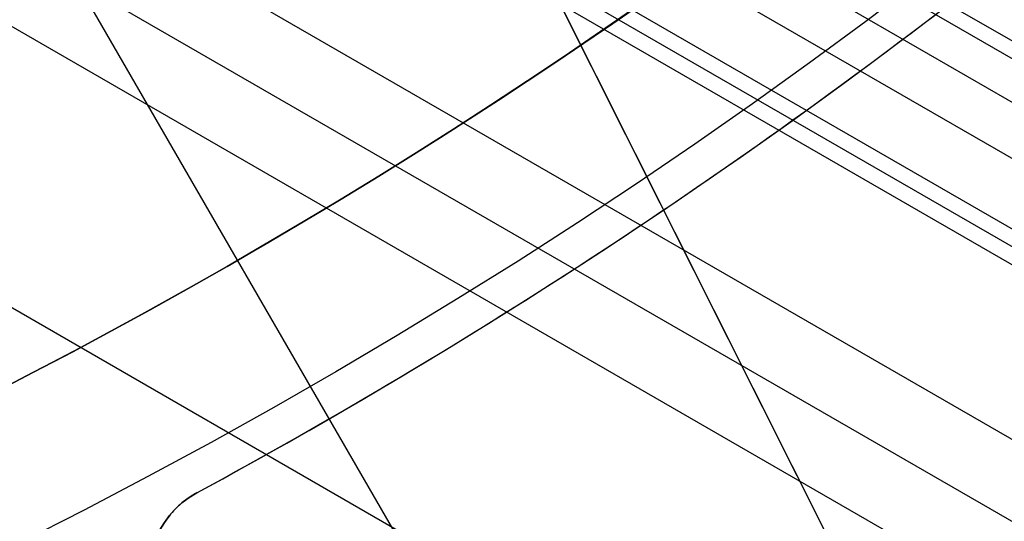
# Model space of a CAD drawing. Extents: x 19499 to 20475, y -6718 to -5871.
# Tile 14 of 60: x 20014.35 to 20025.1, y -6455.81 to -6450.33. Entities that reach past the tile are written whole.
import ezdxf

# ---------------------------------------------------------------- set-up
doc = ezdxf.new("R2010")
doc.units = 0
doc.layers.get('0').update_dxf_attribs({"linetype": 'CONTINUOUS'})
for name, color, linetype in [('BLANCO_METALICO', 7, 'CONTINUOUS'), ('COLOR', 7, 'CONTINUOUS'), ('LUZ', 7, 'CONTINUOUS')]:
    doc.layers.add(name, color=color, linetype=linetype)

msp = doc.modelspace()

# ---------------------------------------------------------------- linework, layer by layer
for p, q in [((20013.02137447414, -6446.540768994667, 88.12500292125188), (20022.44548578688, -6462.863808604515, 88.12500292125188)), ((20019.08949075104, -6447.040130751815, 72.52613559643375), (20434.23817731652, -6686.726336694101, 72.52613559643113)), ((20434.15382091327, -6686.872446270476, 71.79536021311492), (20019.0051494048, -6447.186224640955, 71.79535567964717)), ((20433.94782472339, -6687.22924213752, 74.45623641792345), (20018.37868653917, -6447.300288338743, 74.4562364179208)), ((20018.30033028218, -6447.868326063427, 70.20413142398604), (20433.68226810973, -6687.68919968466, 70.20413142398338)), ((20433.34816415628, -6688.267884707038, 73.70681743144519), (20017.33701787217, -6448.083737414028, 73.70681743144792)), ((20433.26380746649, -6688.413994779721, 72.97603956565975), (20017.25266243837, -6448.229848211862, 72.97603956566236)), ((20017.1683088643, -6448.375955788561, 72.24526166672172), (20433.1794508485, -6688.560104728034, 72.24526232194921)), ((20015.76448681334, -6449.475110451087, 70.5744646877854), (20432.35254921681, -6689.992340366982, 70.57446467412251)), ((20014.95792577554, -6449.906207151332, 70.99740816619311), (20431.96423858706, -6690.664914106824, 70.9974081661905)), ((20431.57592797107, -6691.337487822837, 71.4203516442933), (20014.13405640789, -6450.327310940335, 71.42035165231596)), ((20011.31791024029, -6451.772262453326, 71.79068490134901), (20430.24620905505, -6693.640628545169, 71.79068490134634))]:
    msp.add_line(p, q)
at = {"extrusion": (0.112475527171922, 0.1948133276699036, 0.974370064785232)}
msp.add_lwpolyline([(-20545.72119684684, -4382.985045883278), (-20546.23174644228, -4382.676077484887), (-20546.74029225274, -4382.36241276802), (-20547.24677385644, -4382.044070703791), (-20547.75113102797, -4381.721071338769), (-20548.25330376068, -4381.393435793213), (-20548.75323228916, -4381.06118625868), (-20549.25085711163, -4380.724345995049), (-20549.74611901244, -4380.382939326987), (-20550.23895908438, -4380.036991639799), (-20550.72931875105, -4379.686529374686), (-20551.21713978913, -4379.331580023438), (-20551.70236435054, -4378.972172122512), (-20552.1849349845, -4378.608335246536), (-20552.66479465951, -4378.240100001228), (-20553.14188678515, -4377.867498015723), (-20553.6161552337, -4377.490561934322), (-20554.08754436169, -4377.109325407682), (-20554.55599903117, -4376.723823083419), (-20555.02146463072, -4376.334090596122), (-20555.48388709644, -4375.940164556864), (-20555.9432129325, -4375.542082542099), (-20556.3993892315, -4375.139883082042), (-20556.85236369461, -4374.73360564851), (-20557.30208465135, -4374.323290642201), (-20557.7485010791, -4373.908979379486), (-20558.19156262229, -4373.490714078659), (-20558.63121961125, -4373.068537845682), (-20559.06742308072, -4372.642494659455), (-20559.50012478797, -4372.212629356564), (-20559.92927723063, -4371.778987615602), (-20560.35483366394, -4371.341615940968), (-20560.77674811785, -4370.900561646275), (-20561.1949754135, -4370.455872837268), (-20561.60947117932, -4370.007598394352), (-20562.02019186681, -4369.555787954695), (-20562.42709476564, -4369.100491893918), (-20562.83013801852, -4368.641761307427), (-20563.22928063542, -4368.179647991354), (-20563.6244825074, -4367.71420442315), (-20564.0157044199, -4367.245483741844), (-20564.40290806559, -4366.773539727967), (-20564.78605605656, -4366.298426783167), (-20565.16511193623, -4365.820199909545), (-20565.54004019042, -4365.338914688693), (-20565.91080625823, -4364.854627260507), (-20566.27737654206, -4364.36739430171), (-20566.63971841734, -4363.877273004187), (-20566.99780024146, -4363.384321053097), (-20567.3515913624, -4362.888596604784), (-20567.70106212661, -4362.390158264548), (-20568.0461838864, -4361.889065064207), (-20568.38692900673, -4361.38537643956), (-20568.72327087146, -4360.879152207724), (-20569.05518388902, -4360.370452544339), (-20569.38264349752, -4359.85933796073), (-20569.70562616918, -4359.345869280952), (-20570.02410941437, -4358.830107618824), (-20570.33807178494, -4358.312114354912), (-20570.64749287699, -4357.791951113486), (-20570.9523533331, -4357.269679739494), (-20571.25263484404, -4356.745362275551), (-20571.54832014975, -4356.219060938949), (-20571.83939303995, -4355.690838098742), (-20572.12583835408, -4355.160756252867), (-20572.40764198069, -4354.628878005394), (-20572.68479085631, -4354.095266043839), (-20572.95727296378, -4353.559983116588), (-20573.22507732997, -4353.023092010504), (-20573.48819402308, -4352.48465552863), (-20573.74661414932, -4351.944736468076), (-20574.00032984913, -4351.403397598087), (-20574.24933429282, -4350.86070163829), (-20574.49362167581, -4350.316711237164), (-20574.73318721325, -4349.771488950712), (-20574.96802713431, -4349.22509722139), (-20575.19813867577, -4348.677598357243), (-20575.42352007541, -4348.129054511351), (-20575.64417056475, -4347.579527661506), (-20575.86009036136, -4347.029079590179), (-20576.07128066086, -4346.477771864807), (-20576.27774362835, -4345.925665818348), (-20576.47948238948, -4345.372822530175), (-20576.67650102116, -4344.819302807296), (-20576.86880454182, -4344.265167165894), (-20577.05639890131, -4343.710475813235), (-20577.23929097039, -4343.155288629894), (-20577.41748852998, -4342.599665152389), (-20577.59100025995, -4342.043664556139), (-20577.7598357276, -4341.487345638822), (-20577.92400537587, -4340.930766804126), (-20578.08352051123, -4340.373986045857), (-20578.23839329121, -4339.817060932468), (-20578.38863671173, -4339.260048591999), (-20578.53426459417, -4338.703005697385), (-20578.67529157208, -4338.145988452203), (-20578.81173307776, -4337.589052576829), (-20578.94360532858, -4337.032253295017), (-20579.07092531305, -4336.475645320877), (-20579.19371077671, -4335.919282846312), (-20579.31198020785, -4335.363219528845), (-20579.42575282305, -4334.807508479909), (-20579.53504855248, -4334.252202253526), (-20579.63988802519, -4333.697352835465), (-20579.7402925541, -4333.143011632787), (-20579.83628412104, -4332.589229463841), (-20579.92788536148, -4332.036056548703), (-20580.01511954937, -4331.483542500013), (-20580.09801058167, -4330.931736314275), (-20580.17658296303, -4330.380686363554), (-20580.25086179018, -4329.830440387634), (-20580.32087273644, -4329.281045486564), (-20580.38664203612, -4328.732548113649), (-20580.44819646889, -4328.184994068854), (-20580.50556334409, -4327.638428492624), (-20580.55877048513, -4327.092895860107), (-20580.60784621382, -4326.548439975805), (-20580.6528193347, -4326.00510396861), (-20580.69371911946, -4325.462930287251), (-20580.73057529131, -4324.921960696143), (-20580.76341800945, -4324.382236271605), (-20580.79227785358, -4323.843797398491), (-20580.81718580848, -4323.306683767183), (-20580.83817324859, -4322.770934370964), (-20580.85527192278, -4322.236587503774), (-20580.8685139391, -4321.703680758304), (-20580.87793174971, -4321.172251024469), (-20580.88355813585, -4320.642334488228), (-20580.88542619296, -4320.113966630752), (-20580.88362697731, -4319.595425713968), (-20580.87820832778, -4319.075392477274), (-20580.86913895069, -4318.553900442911), (-20580.85638784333, -4318.030983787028), (-20580.83992430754, -4317.506677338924), (-20580.81971796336, -4316.981016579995), (-20580.79573876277, -4316.454037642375), (-20580.76795700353, -4315.925777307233), (-20580.73634334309, -4315.396273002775), (-20580.70086881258, -4314.865562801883), (-20580.66150483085, -4314.333685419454), (-20580.61822321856, -4313.800680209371), (-20580.57099621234, -4313.266587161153), (-20580.51979647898, -4312.731446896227), (-20580.46459712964, -4312.195300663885), (-20580.40537173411, -4311.658190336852), (-20580.34209433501, -4311.120158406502), (-20580.2747394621, -4310.58124797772), (-20580.20328214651, -4310.041502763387), (-20580.12769793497, -4309.500967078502), (-20580.04796290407, -4308.959685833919), (-20579.96405367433, -4308.417704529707), (-20579.87594742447, -4307.875069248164), (-20579.78362190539, -4307.331826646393), (-20579.6870554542, -4306.788023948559), (-20579.5862270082, -4306.243708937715), (-20579.48111611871, -4305.698929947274), (-20579.3717029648, -4305.153735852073), (-20579.25796836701, -4304.608176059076), (-20579.1398938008, -4304.062300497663), (-20579.01746141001, -4303.516159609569), (-20578.89065402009, -4302.969804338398), (-20578.75945515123, -4302.4232861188), (-20578.62384903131, -4301.876656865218), (-20578.48382060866, -4301.329968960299), (-20578.33935556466, -4300.783275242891), (-20578.19044032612, -4300.23662899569), (-20578.03706207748, -4299.690083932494), (-20577.87920877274, -4299.143694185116), (-20577.71686914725, -4298.597514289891), (-20577.55003272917, -4298.051599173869), (-20577.37868985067, -4297.506004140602), (-20577.20283165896, -4296.960784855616), (-20577.02245012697, -4296.415997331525), (-20576.83753806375, -4295.871697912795), (-20576.64808912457, -4295.327943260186), (-20576.45409782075, -4294.784790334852), (-20576.25555952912, -4294.242296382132), (-20576.05247050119, -4293.700518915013), (-20575.84482787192, -4293.159515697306), (-20575.63262966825, -4292.619344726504), (-20575.41587481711, -4292.080064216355), (-20575.19456315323, -4291.54173257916), (-20574.96869542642, -4291.004408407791), (-20574.73827330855, -4290.468150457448), (-20574.50329940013, -4289.933017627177), (-20574.26377723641, -4289.399068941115), (-20574.01971129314, -4288.866363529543), (-20573.77110699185, -4288.334960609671), (-20573.51797070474, -4287.804919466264), (-20573.26030975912, -4287.276299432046), (-20572.99813244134, -4286.749159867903), (-20572.73144800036, -4286.22356014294), (-20572.46026665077, -4285.699559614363), (-20572.18459957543, -4285.177217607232), (-20571.90445892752, -4284.656593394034), (-20571.61985783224, -4284.137746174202), (-20571.33081038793, -4283.62073505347), (-20571.0373316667, -4283.105619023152), (-20570.73943771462, -4282.592456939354), (-20570.43714555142, -4282.081307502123), (-20570.13047316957, -4281.572229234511), (-20569.819439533, -4281.065280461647), (-20569.50406457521, -4280.560519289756), (-20569.18436919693, -4280.058003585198), (-20568.86037526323, -4279.55779095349), (-20568.53210560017, -4279.059938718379), (-20568.19958399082, -4278.564503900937), (-20567.86283517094, -4278.071543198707), (-20567.52188482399, -4277.581112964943), (-20567.1767595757, -4277.093269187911), (-20566.82748698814, -4276.608067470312), (-20566.47409555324, -4276.125563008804), (-20566.11661468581, -4275.645810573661), (-20565.75507471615, -4275.168864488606), (-20565.38950688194, -4274.694778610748), (-20565.0199433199, -4274.223606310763), (-20564.64641705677, -4273.755400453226), (-20564.26896199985, -4273.290213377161), (-20563.88761292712, -4272.828096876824), (-20563.50240547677, -4272.369102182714), (-20563.11337613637, -4271.913279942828), (-20562.72056223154, -4271.460680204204), (-20562.3240019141, -4271.011352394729), (-20561.92373414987, -4270.565345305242), (-20561.51979870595, -4270.122707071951), (-20561.11223613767, -4269.683485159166), (-20560.70108777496, -4269.247726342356), (-20560.28639570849, -4268.815476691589), (-20559.86820277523, -4268.386781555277), (-20559.44655254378, -4267.96168554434), (-20559.0214892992, -4267.540232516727), (-20558.5930580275, -4267.122465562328), (-20558.16130439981, -4266.708426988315), (-20557.72627475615, -4266.298158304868), (-20557.28801608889, -4265.891700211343), (-20556.8465760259, -4265.489092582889), (-20556.40200281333, -4265.090374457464), (-20555.95434529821, -4264.695584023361), (-20555.50365291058, -4264.304758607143), (-20555.04997564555, -4263.917934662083), (-20554.59336404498, -4263.535147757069), (-20554.13386917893, -4263.156432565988), (-20553.67154262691, -4262.781822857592), (-20553.20643645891, -4262.411351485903), (-20552.7386032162, -4262.045050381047), (-20552.26809589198, -4261.682950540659), (-20551.79496791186, -4261.325082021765), (-20551.31927311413, -4260.971473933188), (-20550.84106572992, -4260.622154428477), (-20550.36040036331, -4260.277150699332), (-20549.87733197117, -4259.936488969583), (-20549.39191584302, -4259.600194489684), (-20548.90420758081, -4259.268291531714), (-20548.41426307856, -4258.940803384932), (-20547.92213850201, -4258.617752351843), (-20547.42789026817, -4258.299159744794), (-20546.93157502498, -4257.9850458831)], dxfattribs=at)
at = {"extrusion": (0.112475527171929, 0.1948133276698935, 0.9743700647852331)}
msp.add_lwpolyline([(-20544.81033906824, -4257.985045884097), (-20545.33140868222, -4258.289837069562), (-20545.85052834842, -4258.599487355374), (-20546.36763479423, -4258.913978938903), (-20546.88266491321, -4259.233292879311), (-20547.39555578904, -4259.557409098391), (-20547.90624471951, -4259.886306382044), (-20548.41466924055, -4260.219962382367), (-20548.9207671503, -4260.558353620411), (-20549.42447653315, -4260.901455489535), (-20549.92573578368, -4261.249242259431), (-20550.42448363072, -4261.60168708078), (-20550.92065916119, -4261.958761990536), (-20551.41420184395, -4262.320437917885), (-20551.90505155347, -4262.686684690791), (-20552.39314859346, -4263.057471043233), (-20552.87843372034, -4263.432764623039), (-20553.3608481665, -4263.812532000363), (-20553.84033366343, -4264.196738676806), (-20554.31683246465, -4264.585349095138), (-20554.79028736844, -4264.978326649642), (-20555.26064174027, -4265.375633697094), (-20555.72783953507, -4265.777231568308), (-20556.19182531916, -4266.183080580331), (-20556.65254429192, -4266.593140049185), (-20557.10994230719, -4267.007368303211), (-20557.56396589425, -4267.425722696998), (-20558.01456227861, -4267.848159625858), (-20558.46167940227, -4268.274634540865), (-20558.90526594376, -4268.705101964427), (-20559.34527133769, -4269.139515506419), (-20559.78164579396, -4269.577827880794), (-20560.21434031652, -4270.019990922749), (-20560.64330672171, -4270.465955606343), (-20561.06849765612, -4270.915672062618), (-20561.48986661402, -4271.369089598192), (-20561.90736795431, -4271.82615671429), (-20562.32095691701, -4272.286821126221), (-20562.73058963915, -4272.751029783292), (-20563.13622317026, -4273.218728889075), (-20563.53781548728, -4273.689863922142), (-20563.93532550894, -4274.164379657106), (-20564.3287131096, -4274.642220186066), (-20564.71793913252, -4275.123328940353), (-20565.10296540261, -4275.607648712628), (-20565.48375473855, -4276.095121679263), (-20565.86027096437, -4276.58568942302), (-20566.23247892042, -4277.079292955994), (-20566.60034447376, -4277.575872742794), (-20566.96383452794, -4278.075368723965), (-20567.32291703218, -4278.577720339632), (-20567.67756098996, -4279.082866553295), (-20568.02773646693, -4279.590745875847), (-20568.37341459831, -4280.101296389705), (-20568.71456759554, -4280.61445577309), (-20569.05116875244, -4281.13016132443), (-20569.38319245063, -4281.648349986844), (-20569.71061416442, -4282.168958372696), (-20570.033410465, -4282.691922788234), (-20570.35155902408, -4283.217179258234), (-20570.66503861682, -4283.744663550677), (-20570.97382912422, -4284.27431120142), (-20571.27791153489, -4284.806057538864), (-20571.57726794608, -4285.339837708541), (-20571.8718815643, -4285.875586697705), (-20572.16173670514, -4286.413239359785), (-20572.44681879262, -4286.952730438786), (-20572.72711435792, -4287.493994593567), (-20573.00261103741, -4288.036966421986), (-20573.27329757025, -4288.581580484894), (-20573.53916379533, -4289.127771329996), (-20573.80020064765, -4289.675473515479), (-20574.0564001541, -4290.224621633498), (-20574.3077554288, -4290.775150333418), (-20574.55426066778, -4291.326994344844), (-20574.79591114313, -4291.880088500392), (-20575.03270319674, -4292.434367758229), (-20575.26463423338, -4292.989767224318), (-20575.49170271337, -4293.546222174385), (-20575.71390814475, -4294.103668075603), (-20575.93125107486, -4294.662040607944), (-20576.14373308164, -4295.22127568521), (-20576.35135676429, -4295.781309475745), (-20576.55412573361, -4296.342078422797), (-20576.75204460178, -4296.903519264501), (-20576.94511897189, -4297.465569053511), (-20577.1333554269, -4298.02816517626), (-20577.31676151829, -4298.59124537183), (-20577.49534575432, -4299.15474775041), (-20577.66911758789, -4299.718610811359), (-20577.83808740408, -4300.282773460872), (-20578.00226650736, -4300.847175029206), (-20578.16166710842, -4301.411755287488), (-20578.31630231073, -4301.976454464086), (-20578.4661860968, -4302.541213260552), (-20578.61133331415, -4303.105972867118), (-20578.75175966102, -4303.670674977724), (-20578.88748167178, -4304.235261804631), (-20579.01851670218, -4304.799676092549), (-20579.1448829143, -4305.363861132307), (-20579.26659926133, -4305.927760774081), (-20579.38368547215, -4306.491319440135), (-20579.49616203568, -4307.054482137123), (-20579.60405018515, -4307.617194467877), (-20579.70737188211, -4308.179402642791), (-20579.80614980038, -4308.741053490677), (-20579.90040730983, -4309.302094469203), (-20579.99016846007, -4309.862473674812), (-20580.07545796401, -4310.422139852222), (-20580.15630118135, -4310.981042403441), (-20580.232724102, -4311.539131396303), (-20580.30475332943, -4312.09635757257), (-20580.37241606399, -4312.652672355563), (-20580.43574008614, -4313.20802785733), (-20580.49475373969, -4313.762376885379), (-20580.54948591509, -4314.315672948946), (-20580.59996603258, -4314.867870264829), (-20580.64622402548, -4315.418923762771), (-20580.68829032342, -4315.968789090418), (-20580.72619583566, -4316.517422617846), (-20580.75997193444, -4317.064781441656), (-20580.78965043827, -4317.610823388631), (-20580.81526359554, -4318.15550701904), (-20580.83684406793, -4318.698791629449), (-20580.85442491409, -4319.240637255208), (-20580.8680395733, -4319.781004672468), (-20580.87772184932, -4320.319855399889), (-20580.88350589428, -4320.857151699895), (-20580.88542619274, -4321.392856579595), (-20580.88367452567, -4321.904499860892), (-20580.87839934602, -4322.417596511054), (-20580.86957058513, -4322.932114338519), (-20580.85715844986, -4323.448020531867), (-20580.84113343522, -4323.965281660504), (-20580.82146633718, -4324.483863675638), (-20580.79812826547, -4325.003731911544), (-20580.77109065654, -4325.524851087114), (-20580.74032528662, -4326.047185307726), (-20580.70580428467, -4326.570698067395), (-20580.66750014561, -4327.095352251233), (-20580.6253857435, -4327.621110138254), (-20580.57943434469, -4328.147933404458), (-20580.5296196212, -4328.675783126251), (-20580.47591566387, -4329.204619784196), (-20580.41829699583, -4329.734403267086), (-20580.3567385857, -4330.265092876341), (-20580.29121586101, -4330.796647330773), (-20580.22170472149, -4331.32902477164), (-20580.14818155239, -4331.862182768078), (-20580.07062323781, -4332.396078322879), (-20579.98900717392, -4332.930667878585), (-20579.90331128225, -4333.465907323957), (-20579.81351402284, -4334.00175200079), (-20579.71959440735, -4334.538156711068), (-20579.62153201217, -4335.075075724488), (-20579.51930699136, -4335.612462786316), (-20579.41290008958, -4336.150271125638), (-20579.30229265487, -4336.688453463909), (-20579.18746665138, -4337.226962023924), (-20579.0684046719, -4337.765748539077), (-20578.94508995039, -4338.30476426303), (-20578.81750637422, -4338.843959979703), (-20578.68563849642, -4339.383286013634), (-20578.54947154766, -4339.922692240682), (-20578.4089914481, -4340.462128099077), (-20578.26418481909, -4341.001542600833), (-20578.11503899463, -4341.540884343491), (-20577.96154203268, -4342.080101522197), (-20577.80368272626, -4342.619141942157), (-20577.64145061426, -4343.157953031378), (-20577.47483599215, -4343.696481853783), (-20577.30382992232, -4344.234675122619), (-20577.12842424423, -4344.772479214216), (-20576.94861158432, -4345.309840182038), (-20576.76438536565, -4345.84670377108), (-20576.5757398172, -4346.383015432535), (-20576.38266998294, -4346.918720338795), (-20576.18517173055, -4347.453763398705), (-20575.98324175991, -4347.988089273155), (-20575.77687761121, -4348.521642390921), (-20575.56607767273, -4349.05436696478), (-20575.35084118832, -4349.586207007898), (-20575.1311682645, -4350.117106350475), (-20574.90705987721, -4350.647008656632), (-20574.67851787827, -4351.175857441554), (-20574.44554500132, -4351.703596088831), (-20574.20814486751, -4352.230167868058), (-20573.96632199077, -4352.755515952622), (-20573.72008178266, -4353.279583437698), (-20573.46943055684, -4353.802313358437), (-20573.21437553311, -4354.323648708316), (-20572.95492484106, -4354.843532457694), (-20572.69108752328, -4355.361907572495), (-20572.42287353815, -4355.878717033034), (-20572.1502937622, -4356.393903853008), (-20571.873359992, -4356.907411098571), (-20571.59208494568, -4357.419181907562), (-20571.30648226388, -4357.929159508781), (-20571.01656651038, -4358.437287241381), (-20570.72235317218, -4358.943508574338), (-20570.42385865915, -4359.44776712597), (-20570.12110030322, -4359.95000668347), (-20569.81409635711, -4360.450171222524), (-20569.50286599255, -4360.948204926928), (-20569.18742929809, -4361.444052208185), (-20568.86780727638, -4361.937657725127), (-20568.54402184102, -4362.428966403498), (-20568.21609581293, -4362.917923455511), (-20567.88405291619, -4363.40447439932), (-20567.54791777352, -4363.888565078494), (-20567.20771590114, -4364.37014168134), (-20566.86347370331, -4364.849150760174), (-20566.51521846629, -4365.325539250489), (-20566.16297835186, -4365.799254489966), (-20565.80678239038, -4366.270244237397), (-20565.44666047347, -4366.738456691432), (-20565.08264334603, -4367.203840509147), (-20564.71476259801, -4367.66634482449), (-20564.34305065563, -4368.12591926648), (-20563.96754077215, -4368.582513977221), (-20563.58826701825, -4369.036079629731), (-20563.20526427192, -4369.486567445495), (-20562.81856820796, -4369.933929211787), (-20562.42821528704, -4370.378117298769), (-20562.03424274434, -4370.819084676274), (-20561.6366885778, -4371.256784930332), (-20561.23559153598, -4371.691172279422), (-20560.83099110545, -4372.122201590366), (-20560.42292749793, -4372.549828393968), (-20560.0114416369, -4372.974008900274), (-20559.59657514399, -4373.394700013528), (-20559.17837032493, -4373.811859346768), (-20558.75687015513, -4374.225445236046), (-20558.33211826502, -4374.635416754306), (-20557.90415892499, -4375.041733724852), (-20557.47303703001, -4375.444356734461), (-20557.03879808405, -4375.84324714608), (-20556.60148818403, -4376.238367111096), (-20556.16115400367, -4376.629679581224), (-20555.71784277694, -4377.017148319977), (-20555.27160228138, -4377.400737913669), (-20554.82248082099, -4377.780413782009), (-20554.37052720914, -4378.156142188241), (-20553.91579075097, -4378.527890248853), (-20553.45832122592, -4378.895625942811), (-20552.99816886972, -4379.259318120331), (-20552.53538435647, -4379.618936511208), (-20552.0700187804, -4379.974451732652), (-20551.60212363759, -4380.32583529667), (-20551.13175080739, -4380.673059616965), (-20550.65895253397, -4381.016098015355), (-20550.18378140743, -4381.354924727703), (-20549.70629034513, -4381.68951490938), (-20549.22653257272, -4382.019844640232), (-20548.74456160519, -4382.345890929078), (-20548.26043122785, -4382.66763171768), (-20547.77419547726, -4382.985045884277)], dxfattribs=at)
at = {"extrusion": (0.1124755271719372, 0.1948133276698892, 0.9743700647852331)}
msp.add_lwpolyline([(-20551.17138497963, -4257.985045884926), (-20551.64679980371, -4258.320163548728), (-20552.11996327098, -4258.659354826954), (-20552.59082622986, -4259.002596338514), (-20553.0593398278, -4259.349863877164), (-20553.52545552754, -4259.701132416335), (-20553.98912512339, -4260.05637611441), (-20554.45030075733, -4260.415568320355), (-20554.90893493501, -4260.778681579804), (-20555.36498054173, -4261.145687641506), (-20555.81839085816, -4261.516557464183), (-20556.26911957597, -4261.891261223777), (-20556.71712081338, -4262.26976832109), (-20557.16234913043, -4262.652047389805), (-20557.60475954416, -4263.038066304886), (-20558.04430754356, -4263.427792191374), (-20558.48094910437, -4263.821191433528), (-20558.91464070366, -4264.218229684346), (-20559.34533933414, -4264.618871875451), (-20559.77300251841, -4265.023082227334), (-20560.19758832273, -4265.43082425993), (-20560.61905537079, -4265.842060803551), (-20561.03736285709, -4266.256754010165), (-20561.45247056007, -4266.674865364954), (-20561.86433885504, -4267.096355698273), (-20562.27292872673, -4267.521185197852), (-20562.67820178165, -4267.949313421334), (-20563.08012026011, -4268.38069930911), (-20563.4786470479, -4268.81530119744), (-20563.87374568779, -4269.253076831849), (-20564.26538039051, -4269.693983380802), (-20564.65351604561, -4270.137977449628), (-20565.03811823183, -4270.585015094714), (-20565.41915322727, -4271.035051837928), (-20565.79658801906, -4271.488042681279), (-20566.17039031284, -4271.943942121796), (-20566.54052854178, -4272.402704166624), (-20566.90697187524, -4272.864282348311), (-20567.26969022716, -4273.328629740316), (-20567.62865426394, -4273.795698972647), (-20567.98383541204, -4274.265442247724), (-20568.33520586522, -4274.737811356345), (-20568.68273859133, -4275.212757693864), (-20569.02640733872, -4275.690232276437), (-20569.36618664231, -4276.170185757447), (-20569.70205182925, -4276.652568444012), (-20570.03397902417, -4277.137330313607), (-20570.36194515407, -4277.624421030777), (-20570.68592795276, -4278.113789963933), (-20571.00590596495, -4278.605386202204), (-20571.32185854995, -4279.099158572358), (-20571.63376588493, -4279.595055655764), (-20571.94160896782, -4280.093025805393), (-20572.24536961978, -4280.593017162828), (-20572.5450304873, -4281.094977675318), (-20572.8405750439, -4281.598855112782), (-20573.13198759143, -4282.104597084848), (-20573.41925326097, -4282.612151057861), (-20573.70235801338, -4283.121464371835), (-20573.98128863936, -4283.632484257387), (-20574.25603275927, -4284.145157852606), (-20574.52657882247, -4284.65943221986), (-20574.79291610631, -4285.175254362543), (-20575.05503471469, -4285.692571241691), (-20575.31292557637, -4286.211329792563), (-20575.56658044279, -4286.731476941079), (-20575.81599188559, -4287.252959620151), (-20576.06115329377, -4287.775724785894), (-20576.30205887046, -4288.299719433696), (-20576.5387036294, -4288.824890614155), (-20576.771083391, -4289.351185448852), (-20576.99919477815, -4289.878551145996), (-20577.22303521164, -4290.406935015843), (-20577.44260290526, -4290.936284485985), (-20577.6578968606, -4291.466547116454), (-20577.86891686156, -4291.997670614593), (-20578.07566346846, -4292.529602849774), (-20578.27813801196, -4293.062291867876), (-20578.47634258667, -4293.595685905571), (-20578.6702800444, -4294.129733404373), (-20578.85995398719, -4294.664383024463), (-20579.0453687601, -4295.19958365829), (-20579.22652944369, -4295.735284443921), (-20579.40344184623, -4296.271434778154), (-20579.57611249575, -4296.807984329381), (-20579.74454863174, -4297.344883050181), (-20579.9087581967, -4297.882081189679), (-20580.06874982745, -4298.419529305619), (-20580.22453284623, -4298.957178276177), (-20580.37611725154, -4299.49497931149), (-20580.52351370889, -4300.032883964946), (-20580.66673354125, -4300.570844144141), (-20580.80578871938, -4301.108812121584), (-20580.94069185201, -4301.646740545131), (-20581.07145617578, -4302.184582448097), (-20581.19809554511, -4302.722291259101), (-20581.32062442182, -4303.259820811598), (-20581.43905786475, -4303.797125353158), (-20581.55341151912, -4304.334159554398), (-20581.66370160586, -4304.870878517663), (-20581.76994491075, -4305.40723778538), (-20581.87215877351, -4305.943193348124), (-20581.97036107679, -4306.47870165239), (-20582.06457023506, -4307.013719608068), (-20582.15480518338, -4307.548204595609), (-20582.24108536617, -4308.082114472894), (-20582.32343072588, -4308.615407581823), (-20582.40186169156, -4309.148042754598), (-20582.4763991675, -4309.679979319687), (-20582.54706452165, -4310.211177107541), (-20582.61387957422, -4310.741596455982), (-20582.67686658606, -4311.271198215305), (-20582.7360482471, -4311.799943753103), (-20582.79144766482, -4312.327794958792), (-20582.84308835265, -4312.854714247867), (-20582.89099421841, -4313.380664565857), (-20582.93518955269, -4313.905609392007), (-20582.97569901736, -4314.429512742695), (-20583.01254763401, -4314.952339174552), (-20583.04576077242, -4315.474053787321), (-20583.07536413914, -4315.994622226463), (-20583.10138376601, -4316.514010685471), (-20583.12384599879, -4317.03218590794), (-20583.14277748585, -4317.549115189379), (-20583.15820516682, -4318.064766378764), (-20583.17015626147, -4318.579107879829), (-20583.17865825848, -4319.092108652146), (-20583.18373890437, -4319.603738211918), (-20583.18542619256, -4320.113966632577), (-20583.18367871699, -4320.633215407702), (-20583.17841649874, -4321.153914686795), (-20583.1696100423, -4321.67603291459), (-20583.15723011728, -4322.199537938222), (-20583.14124777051, -4322.724397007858), (-20583.12163433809, -4323.250576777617), (-20583.09836145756, -4323.778043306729), (-20583.07140108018, -4324.306762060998), (-20583.04072548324, -4324.836697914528), (-20583.00630728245, -4325.367815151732), (-20582.96811944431, -4325.900077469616), (-20582.9261352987, -4326.433447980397), (-20582.88032855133, -4326.967889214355), (-20582.83067329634, -4327.503363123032), (-20582.77714402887, -4328.039831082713), (-20582.71971565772, -4328.577253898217), (-20582.65836351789, -4329.115591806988), (-20582.59306338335, -4329.654804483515), (-20582.52379147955, -4330.194851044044), (-20582.4505244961, -4330.735690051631), (-20582.37323959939, -4331.277279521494), (-20582.29191444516, -4331.819576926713), (-20582.20652719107, -4332.362539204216), (-20582.11705650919, -4332.906122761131), (-20582.02348159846, -4333.450283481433), (-20581.92578219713, -4333.99497673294), (-20581.82393859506, -4334.540157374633), (-20581.71793164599, -4335.085779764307), (-20581.60774277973, -4335.631797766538), (-20581.49335401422, -4336.178164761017), (-20581.37474796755, -4336.724833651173), (-20581.25190786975, -4337.271756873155), (-20581.12481757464, -4337.818886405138), (-20580.99346157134, -4338.366173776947), (-20580.8578249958, -4338.913570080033), (-20580.71789364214, -4339.46102597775), (-20580.57365397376, -4340.008491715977), (-20580.42509313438, -4340.555917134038), (-20580.27219895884, -4341.103251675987), (-20580.11495998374, -4341.650444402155), (-20579.95336545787, -4342.197444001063), (-20579.78740535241, -4342.744198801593), (-20579.61707037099, -4343.290656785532), (-20579.44235195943, -4343.836765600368), (-20579.26324231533, -4344.382472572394), (-20579.07973439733, -4344.927724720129), (-20578.8918219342, -4345.472468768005), (-20578.69949943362, -4346.016651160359), (-20578.50276219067, -4346.560218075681), (-20578.30160629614, -4347.103115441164), (-20578.09602864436, -4347.645288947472), (-20577.88602694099, -4348.186684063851), (-20577.67159971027, -4348.727246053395), (-20577.45274630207, -4349.266919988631), (-20577.22946689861, -4349.805650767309), (-20577.00176252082, -4350.343383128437), (-20576.76963503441, -4350.88006166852), (-20576.53308715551, -4351.415630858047), (-20576.29212245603, -4351.950035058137), (-20576.04674536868, -4352.48321853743), (-20575.79696119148, -4353.015125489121), (-20575.54277609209, -4353.545700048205), (-20575.2841971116, -4354.074886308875), (-20575.02123216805, -4354.602628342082), (-20574.75389005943, -4355.128870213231), (-20574.48218046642, -4355.65355600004), (-20574.20611395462, -4356.176629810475), (-20573.92570197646, -4356.69803580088), (-20573.64095687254, -4357.217718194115), (-20573.35189187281, -4357.735621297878), (-20573.05852109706, -4358.25168952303), (-20572.76085955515, -4358.765867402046), (-20572.45892314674, -4359.27809960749), (-20572.15272866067, -4359.788330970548), (-20571.84229377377, -4360.296506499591), (-20571.52763704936, -4360.802571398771), (-20571.20877793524, -4361.306471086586), (-20570.88573676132, -4361.808151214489), (-20570.55853473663, -4362.307557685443), (-20570.22719394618, -4362.804636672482), (-20569.89173734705, -4363.299334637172), (-20569.5521887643, -4363.791598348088), (-20569.20857288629, -4364.281374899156), (-20568.86091525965, -4364.768611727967), (-20568.50924228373, -4365.253256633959), (-20568.15358120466, -4365.735257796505), (-20567.79396010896, -4366.214563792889), (-20567.43040791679, -4366.691123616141), (-20567.06295437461, -4367.164886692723), (-20566.69163004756, -4367.635802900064), (-20566.3164663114, -4368.103822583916), (-20565.93749534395, -4368.568896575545), (-20565.55475011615, -4369.030976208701), (-20565.16826438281, -4369.490013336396), (-20564.77807267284, -4369.945960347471), (-20564.38421027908, -4370.398770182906), (-20563.98671324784, -4370.848396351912), (-20563.58561836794, -4371.294792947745), (-20563.18096315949, -4371.737914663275), (-20562.77278586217, -4372.177716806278), (-20562.36112542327, -4372.614155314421), (-20561.94602148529, -4373.047186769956), (-20561.52751437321, -4373.476768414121), (-20561.1056450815, -4373.902858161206), (-20560.68045526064, -4374.325414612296), (-20560.25198720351, -4374.744397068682), (-20559.82028383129, -4375.159765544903), (-20559.3853886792, -4375.571480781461), (-20558.9473458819, -4375.979504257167), (-20558.50620015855, -4376.383798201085), (-20558.06199679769, -4376.784325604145), (-20557.61478164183, -4377.181050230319), (-20557.16460107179, -4377.573936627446), (-20556.71150199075, -4377.962950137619), (-20556.25553180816, -4378.348056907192), (-20555.7967384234, -4378.729223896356), (-20555.33517020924, -4379.106418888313), (-20554.8708759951, -4379.479610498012), (-20554.40390505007, -4379.848768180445), (-20553.93430706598, -4380.213862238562), (-20553.46213214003, -4380.574863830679), (-20552.98743075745, -4380.931744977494), (-20552.51025377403, -4381.284478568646), (-20552.03065239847, -4381.633038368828), (-20551.54867817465, -4381.977399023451), (-20551.06438296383, -4382.317536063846), (-20550.57781892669, -4382.653425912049), (-20550.08903850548, -4382.985045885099)], dxfattribs=at)
at = {"extrusion": (0.1124755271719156, 0.1948133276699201, 0.9743700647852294)}
msp.add_lwpolyline([(-20551.92900245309, -4382.985045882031), (-20552.39493319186, -4382.647722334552), (-20552.85859259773, -4382.306462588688), (-20553.31993379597, -4381.961290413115), (-20553.77891022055, -4381.612230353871), (-20554.2354756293, -4381.259307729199), (-20554.68958411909, -4380.902548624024), (-20555.14119014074, -4380.541979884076), (-20555.59024851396, -4380.177629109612), (-20556.03671444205, -4379.809524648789), (-20556.48054352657, -4379.437695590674), (-20556.92169178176, -4379.062171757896), (-20557.36011564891, -4378.682983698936), (-20557.79577201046, -4378.300162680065), (-20558.22861820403, -4377.913740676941), (-20558.6586120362, -4377.523750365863), (-20559.08571179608, -4377.130225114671), (-20559.50987626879, -4376.733198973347), (-20559.93106474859, -4376.332706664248), (-20560.34923705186, -4375.928783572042), (-20560.76435352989, -4375.52146573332), (-20561.17637508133, -4375.110789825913), (-20561.5852631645, -4374.696793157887), (-20561.99097980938, -4374.279513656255), (-20562.39348762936, -4373.858989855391), (-20562.79274983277, -4373.435260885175), (-20563.188730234, -4373.008366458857), (-20563.58139326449, -4372.578346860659), (-20563.97070398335, -4372.145242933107), (-20564.35662808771, -4371.709096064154), (-20564.7391319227, -4371.269948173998), (-20565.11818249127, -4370.827841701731), (-20565.49374746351, -4370.382819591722), (-20565.86579518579, -4369.934925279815), (-20566.23429468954, -4369.484202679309), (-20566.59921569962, -4369.030696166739), (-20566.9605286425, -4368.574450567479), (-20567.31820465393, -4368.115511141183), (-20567.67221558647, -4367.653923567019), (-20568.02253401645, -4367.189733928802), (-20568.36913325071, -4366.722988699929), (-20568.71198733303, -4366.253734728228), (-20569.05107105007, -4365.782019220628), (-20569.386359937, -4365.307889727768), (-20569.71783028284, -4364.831394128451), (-20570.04545913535, -4364.352580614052), (-20570.36922430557, -4363.871497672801), (-20570.68910437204, -4363.388194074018), (-20571.00507868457, -4362.902718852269), (-20571.31712736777, -4362.415121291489), (-20571.62523132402, -4361.925450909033), (-20571.92937223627, -4361.433757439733), (-20572.22953257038, -4360.94009081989), (-20572.52569557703, -4360.444501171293), (-20572.81784529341, -4359.947038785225), (-20573.1059665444, -4359.447754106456), (-20573.39004494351, -4358.946697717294), (-20573.67006689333, -4358.443920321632), (-20573.94601958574, -4357.93947272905), (-20574.21789100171, -4357.433405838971), (-20574.48566991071, -4356.925770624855), (-20574.74934586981, -4356.416618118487), (-20575.00890922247, -4355.905999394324), (-20575.26435109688, -4355.39396555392), (-20575.51566340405, -4354.880567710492), (-20575.76283883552, -4354.365856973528), (-20576.00587086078, -4353.849884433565), (-20576.24475372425, -4353.332701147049), (-20576.4794824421, -4352.81435812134), (-20576.71005279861, -4352.294906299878), (-20576.93646134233, -4351.774396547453), (-20577.15870538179, -4351.25287963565), (-20577.37678298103, -4350.730406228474), (-20577.59069295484, -4350.207026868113), (-20577.8004348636, -4349.682791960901), (-20578.00600900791, -4349.157751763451), (-20578.20741642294, -4348.631956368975), (-20578.4046588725, -4348.105455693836), (-20578.59773884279, -4347.578299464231), (-20578.78665953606, -4347.050537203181), (-20578.97142486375, -4346.522218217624), (-20579.15203943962, -4345.993391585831), (-20579.32850857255, -4345.464106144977), (-20579.50083825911, -4344.934410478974), (-20579.66903517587, -4344.404352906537), (-20579.8331066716, -4343.873981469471), (-20579.99306075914, -4343.343343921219), (-20580.14890610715, -4342.812487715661), (-20580.30065203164, -4342.281459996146), (-20580.44830848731, -4341.750307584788), (-20580.59188605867, -4341.219076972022), (-20580.73139595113, -4340.687814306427), (-20580.86684998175, -4340.156565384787), (-20580.99826056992, -4339.625375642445), (-20581.12564072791, -4339.094290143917), (-20581.24900405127, -4338.563353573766), (-20581.36836470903, -4338.032610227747), (-20581.48373743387, -4337.502104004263), (-20581.59513751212, -4336.971878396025), (-20581.70258077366, -4336.441976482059), (-20581.8060835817, -4335.912440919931), (-20581.90566282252, -4335.383313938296), (-20582.00133589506, -4334.854637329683), (-20582.09312070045, -4334.326452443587), (-20582.18103563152, -4333.798800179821), (-20582.26509956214, -4333.271720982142), (-20582.34533183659, -4332.745254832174), (-20582.42175225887, -4332.219441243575), (-20582.49438108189, -4331.694319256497), (-20582.56323899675, -4331.169927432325), (-20582.62834712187, -4330.646303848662), (-20582.68972699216, -4330.123486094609), (-20582.74740054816, -4329.601511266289), (-20582.80139012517, -4329.080415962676), (-20582.85171844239, -4328.560236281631), (-20582.89840859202, -4328.041007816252), (-20582.94148402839, -4327.522765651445), (-20582.98096855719, -4327.005544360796), (-20583.01688632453, -4326.489378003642), (-20583.04926180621, -4325.974300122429), (-20583.07811979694, -4325.460343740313), (-20583.10348539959, -4324.947541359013), (-20583.1253840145, -4324.435924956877), (-20583.14384132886, -4323.925525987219), (-20583.1588833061, -4323.416375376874), (-20583.17053617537, -4322.908503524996), (-20583.17882642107, -4322.401940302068), (-20583.18378077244, -4321.896715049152), (-20583.18542619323, -4321.39285657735), (-20583.18363339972, -4320.86691804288), (-20583.17823445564, -4320.339491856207), (-20583.16919871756, -4319.810610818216), (-20583.15649582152, -4319.280308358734), (-20583.1400956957, -4318.748618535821), (-20583.11996857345, -4318.215576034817), (-20583.0960850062, -4317.681216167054), (-20583.06841587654, -4317.145574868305), (-20583.03693241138, -4316.608688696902), (-20583.0016061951, -4316.070594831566), (-20582.96240918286, -4315.531331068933), (-20582.91931371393, -4314.990935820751), (-20582.87229252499, -4314.449448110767), (-20582.82131876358, -4313.90690757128), (-20582.76636600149, -4313.363354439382), (-20582.70740824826, -4312.818829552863), (-20582.6444199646, -4312.273374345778), (-20582.57737607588, -4311.727030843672), (-20582.5062519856, -4311.179841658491), (-20582.43102358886, -4310.631849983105), (-20582.35166728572, -4310.083099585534), (-20582.26815999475, -4309.533634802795), (-20582.18047916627, -4308.983500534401), (-20582.08860279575, -4308.432742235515), (-20581.99250943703, -4307.881405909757), (-20581.89217821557, -4307.329538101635), (-20581.78758884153, -4306.777185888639), (-20581.67872162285, -4306.224396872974), (-20581.56555747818, -4305.671219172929), (-20581.4480779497, -4305.117701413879), (-20581.32626521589, -4304.563892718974), (-20581.20010210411, -4304.009842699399), (-20581.06957210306, -4303.45560144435), (-20580.93465937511, -4302.901219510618), (-20580.79534876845, -4302.346747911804), (-20580.65162582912, -4301.792238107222), (-20580.50347681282, -4301.237741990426), (-20580.35088869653, -4300.683311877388), (-20580.19384918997, -4300.129000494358), (-20580.0323467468, -4299.574860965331), (-20579.86637057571, -4299.020946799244), (-20579.69591065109, -4298.467311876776), (-20579.52095772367, -4297.914010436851), (-20579.34150333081, -4297.361097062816), (-20579.15753980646, -4296.808626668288), (-20578.96906029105, -4296.256654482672), (-20578.77605874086, -4295.70523603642), (-20578.57852993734, -4295.154427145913), (-20578.37646949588, -4294.604283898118), (-20578.16987387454, -4294.05486263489), (-20577.95874038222, -4293.506219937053), (-20577.74306718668, -4292.958412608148), (-20577.52285332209, -4292.411497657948), (-20577.29809869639, -4291.865532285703), (-20577.06880409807, -4291.320573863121), (-20576.83497120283, -4290.776679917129), (-20576.59660257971, -4290.233908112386), (-20576.35370169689, -4289.692316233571), (-20576.10627292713, -4289.151962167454), (-20575.85432155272, -4288.612903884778), (-20575.59785377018, -4288.075199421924), (-20575.33687669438, -4287.5389068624), (-20575.07139836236, -4287.004084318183), (-20574.80142773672, -4286.470789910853), (-20574.5269747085, -4285.939081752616), (-20574.24805009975, -4285.409017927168), (-20573.96466566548, -4284.880656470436), (-20573.6768340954, -4284.354055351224), (-20573.384569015, -4283.82927245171), (-20573.08788498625, -4283.306365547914), (-20572.78679750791, -4282.785392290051), (-20572.48132301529, -4282.266410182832), (-20572.17147887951, -4281.749476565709), (-20571.85728340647, -4281.234648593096), (-20571.53875583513, -4280.721983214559), (-20571.21591633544, -4280.211537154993), (-20570.88878600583, -4279.703366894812), (-20570.55738687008, -4279.197528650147), (-20570.22174187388, -4278.694078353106), (-20569.88187488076, -4278.193071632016), (-20569.53781066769, -4277.694563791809), (-20569.18957492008, -4277.198609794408), (-20568.83719422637, -4276.705264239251), (-20568.48069607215, -4276.214581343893), (-20568.12010883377, -4275.726614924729), (-20567.75546177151, -4275.24141837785), (-20567.38678502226, -4274.759044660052), (-20567.01410959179, -4274.279546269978), (-20566.63746734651, -4273.802975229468), (-20566.25689100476, -4273.329383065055), (-20565.8724141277, -4272.858820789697), (-20565.48407110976, -4272.391338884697), (-20565.09189716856, -4271.926987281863), (-20564.69592833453, -4271.465815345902), (-20564.29620143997, -4271.007871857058), (-20563.89275410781, -4270.553204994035), (-20563.48562473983, -4270.101862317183), (-20563.07485250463, -4269.653890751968), (-20562.66047732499, -4269.209336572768), (-20562.24253986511, -4268.768245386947), (-20561.82108151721, -4268.330662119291), (-20561.39614438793, -4267.896630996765), (-20560.96777128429, -4267.466195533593), (-20560.53600569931, -4267.039398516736), (-20560.10089179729, -4266.616281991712), (-20559.66247439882, -4266.196887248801), (-20559.22079896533, -4265.781254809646), (-20558.77591158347, -4265.369424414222), (-20558.32785894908, -4264.96143500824), (-20557.87668835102, -4264.557324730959), (-20557.4224476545, -4264.157130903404), (-20556.96518528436, -4263.760890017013), (-20556.50495020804, -4263.368637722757), (-20556.04179191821, -4262.980408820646), (-20555.5757604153, -4262.59623724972), (-20555.10690618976, -4262.216156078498), (-20554.63528020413, -4261.840197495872), (-20554.16093387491, -4261.46839280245), (-20553.6839190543, -4261.100772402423), (-20553.20428801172, -4260.737365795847), (-20552.7220934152, -4260.378201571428), (-20552.23738831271, -4260.023307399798), (-20551.75022611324, -4259.672710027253), (-20551.26066056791, -4259.326435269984), (-20550.76874575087, -4258.984508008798), (-20550.2745360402, -4258.646952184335), (-20549.77808609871, -4258.313790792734), (-20549.27945085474, -4257.985045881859)], dxfattribs=at)
for centre, radius, start, end in [((19986.97575810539, -6401.428438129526, 89.37470231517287), 73.2424557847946, 210.0000000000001, 30.00000000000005), ((19986.97575809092, -6401.428438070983, 88.63012703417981), 71.44457953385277, 210.0000000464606, 29.99999995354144), ((19986.97575810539, -6401.428438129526, 89.05580518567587), 71.21139006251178, 209.9999999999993, 29.99999999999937), ((19986.97575810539, -6401.428438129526, 67.12500292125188), 53.5819397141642, 210.0000000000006, 30.00000000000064), ((19986.97575810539, -6401.428438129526, 65.62055118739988), 53.58193971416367, 209.999999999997, 29.99999999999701), ((19986.97575810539, -6401.428438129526, 67.12500292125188), 52.0912327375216, 210.0000000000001, 30.00000000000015), ((19986.97575810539, -6401.428438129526, 77.62500292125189), 52.09123273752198, 210.0000000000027, 30.00000000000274), ((19986.97575810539, -6401.428438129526, 46.50000292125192), 71.74245578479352, 300.0000653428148, 7.500000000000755), ((19986.97575810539, -6401.42843812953, 88.12500292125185), 70.93945536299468, 254.9999999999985, 345.0000000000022), ((19986.97575810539, -6401.428438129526, 62.12500292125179), 51.59084318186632, 268.4581903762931, 331.5418096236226), ((19986.97575810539, -6401.428438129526, 68.68735261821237), 73.24245578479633, 211.1713425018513, 311.5923049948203), ((19986.97575810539, -6401.428438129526, 67.93735261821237), 70.94245578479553, 213.8367835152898, 313.7266063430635), ((19986.97575810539, -6401.428438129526, 88.125002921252), 70.93945536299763, 277.4999999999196, 322.5000000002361)]:
    msp.add_arc(centre, radius, start, end)
at = {"extrusion": (0, 0, -1)}
for centre, radius, start, end in [((-19986.97575810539, -6401.428438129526, -89.37470231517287), 70.94245578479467, 149.9999999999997, 329.9999999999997), ((-19986.97575810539, -6401.428438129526, -46.50000292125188), 70.94245578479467, 149.9999999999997, 329.9999999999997), ((-19986.97575810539, -6401.428438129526, -88.12500292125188), 52.0912327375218, 149.9999999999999, 329.9999999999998), ((-19986.97575810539, -6401.428438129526, -62.12500292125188), 47.0345567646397, 150.0000000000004, 330.0000000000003)]:
    msp.add_arc(centre, radius, start, end, dxfattribs=at)
at = {"extrusion": (-0.1124755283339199, -0.1948133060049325, -0.9743700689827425)}
msp.add_arc((20509.94273329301, -4320.442403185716, -1065.605763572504), 56.00000550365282, 27.61352608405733, 57.60763157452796, dxfattribs=at)
at = {"extrusion": (0.1124755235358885, 0.1948134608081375, 0.97437003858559)}
msp.add_arc((-20509.94434935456, -4320.435009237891, 1064.659116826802), 56.00000007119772, 122.3923481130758, 152.3864611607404, dxfattribs=at)
at = {"layer": 'BLANCO_METALICO', "extrusion": (0, 0, -1)}
for centre, radius, start, end in [((-19986.97549488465, -6401.428438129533, -171.6470783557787), 99.4999999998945, 179.9999999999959, 4.189765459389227e-12), ((-19986.97549488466, -6401.428438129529, -170.8389899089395), 99.49999999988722, 179.9999999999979, 2.094882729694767e-12), ((-19986.97549488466, -6401.428438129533, -169.280901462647), 99.49999999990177, 179.9999999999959, 4.189765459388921e-12), ((-19986.97549488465, -6401.428438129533, -171.6470783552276), 99.09999999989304, 179.9999999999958, 4.206676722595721e-12), ((-19986.97549488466, -6401.428438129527, -170.0309014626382), 98.69999999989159, 179.9999999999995, 5.279656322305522e-13), ((-19986.97549488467, -6401.428438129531, -168.5309014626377), 98.69999999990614, 179.9999999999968, 3.167793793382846e-12), ((-19986.97549488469, -6401.428438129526, -167.2309014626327), 98.19999999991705, 180, 0), ((-19986.97549488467, -6401.428438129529, -168.0309014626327), 98.19999999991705, 179.9999999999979, 2.122615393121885e-12)]:
    msp.add_arc(centre, radius, start, end, dxfattribs=at)
at = {"layer": 'BLANCO_METALICO'}
for centre, radius, start, end in [((19986.97549488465, -6401.428438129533, 170.030901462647), 99.49999999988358, 179.9999999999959, 4.189765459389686e-12), ((19986.97549488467, -6401.428438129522, 168.5309014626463), 99.49999999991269, 180.0000000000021, 359.9999999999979), ((19986.97549488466, -6401.428438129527, 171.6470783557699), 98.69999999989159, 179.9999999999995, 5.279656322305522e-13), ((19986.97549488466, -6401.428438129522, 170.8389899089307), 98.69999999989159, 180.0000000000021, 359.9999999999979)]:
    msp.add_arc(centre, radius, start, end, dxfattribs=at)
at = {"layer": 'COLOR'}
msp.add_line((20016.28376623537, -6455.495923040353, 30.30000054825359), (20016.28376623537, -6455.495923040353, 28.2000005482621), dxfattribs=at)
msp.add_polyline3d([(20016.28376623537, -6455.495923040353, 28.2000005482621), (20016.26170795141, -6455.50822958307, 28.19986735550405), (20016.2400562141, -6455.521014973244, 28.19946777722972), (20016.21881044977, -6455.53427969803, 28.19880181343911), (20016.19797008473, -6455.548024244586, 28.19786946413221), (20016.17753454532, -6455.562249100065, 28.19667072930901), (20016.15750325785, -6455.576954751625, 28.19520560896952), (20016.13787564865, -6455.59214168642, 28.19347410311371), (20016.11865114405, -6455.607810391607, 28.19147621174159), (20016.09978341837, -6455.62401856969, 28.18919960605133), (20016.08125232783, -6455.640791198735, 28.18663900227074), (20016.06309657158, -6455.658079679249, 28.18380496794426), (20016.04535484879, -6455.675835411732, 28.18070807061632), (20016.02806585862, -6455.694009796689, 28.17735887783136), (20016.01126830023, -6455.712554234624, 28.17376795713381), (20015.99500087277, -6455.73142012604, 28.16994587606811), (20015.9793022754, -6455.750558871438, 28.1659032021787), (20015.96416573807, -6455.769955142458, 28.16164723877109), (20015.94955861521, -6455.789626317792, 28.15717824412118), (20015.93548079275, -6455.809572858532, 28.15249621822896)], dxfattribs=at)
at = {"layer": 'COLOR', "extrusion": (0, 0, -1)}
for centre, radius, start, end in [((-19986.97576523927, -6401.428455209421, 10.54089386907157), 152.392098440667, 333.3815781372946, 153.3815781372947), ((-19986.97576523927, -6401.428455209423, -32.97295255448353), 75.00000000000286, 63.38157813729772, 243.3815781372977), ((-19986.97576523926, -6401.428455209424, -43.50000292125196), 73.00000000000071, 63.38157813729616, 243.3815781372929), ((-19986.97576523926, -6401.428455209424, -43.50000292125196), 73.00000000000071, 63.38157813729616, 243.3815781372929), ((-19986.97576523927, -6401.428455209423, -33.3991820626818), 72.99999999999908, 63.38157813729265, 243.3815781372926), ((-19986.97576523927, -6401.428455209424, -43.50000292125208), 75.00000000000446, 63.38157813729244, 243.3815781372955), ((-19986.97576523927, -6401.428455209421, 10.54089386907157), 152.3920984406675, 153.381578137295, 333.381578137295), ((-19986.97576523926, -6401.428455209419, -43.50000292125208), 75.00000000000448, 243.3815781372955, 63.38157813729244), ((-19986.97576523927, -6401.428455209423, -32.97295255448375), 74.99999999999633, 243.3815781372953, 63.38157813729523), ((-19986.97576523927, -6401.428455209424, -43.50000292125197), 72.99999999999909, 243.3815781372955, 63.38157813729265), ((-19986.97576523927, -6401.428455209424, -43.50000292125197), 72.99999999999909, 243.3815781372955, 63.38157813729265), ((-19986.97576523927, -6401.428455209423, -33.39918206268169), 72.99999999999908, 243.3815781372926, 63.38157813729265), ((-19986.97576523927, -6401.428455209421, -18.68835025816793), 83.81579491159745, 153.3815781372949, 333.3815781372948), ((-19986.97576523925, -6401.428455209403, -26.2000005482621), 61.09154780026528, 153.3815781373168, 333.3815781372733), ((-19986.98386759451, -6401.424412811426, -28.2000005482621), 59.50000000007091, 153.3815781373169, 333.3815781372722), ((-19986.98386759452, -6401.424412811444, -27.2000005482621), 59.5000000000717, 153.3815781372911, 333.3815781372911), ((-19986.97576523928, -6401.428455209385, -22.44590218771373), 75.00000000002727, 243.3815781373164, 333.3815781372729), ((-20016.7603190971, -6456.375068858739, -30.30000054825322), 1.000000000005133, 333.3815781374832, 61.53949506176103)]:
    msp.add_arc(centre, radius, start, end, dxfattribs=at)
at = {"layer": 'COLOR'}
for centre, radius, start, end in [((19986.97576523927, -6401.428455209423, -35.79999945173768), 153, 26.61842186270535, 206.618421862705), ((19986.97576523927, -6401.428455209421, -11.46081713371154), 152.9999999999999, 26.61842186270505, 206.6184218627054), ((19986.97576523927, -6401.428455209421, -23.63040829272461), 153.0000000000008, 26.61842186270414, 206.6184218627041), ((19986.97576523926, -6401.428455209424, -10.90949982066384), 152.8342956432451, 26.61842186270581, 206.6184218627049), ((19986.97576523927, -6401.428455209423, -35.79999945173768), 150, 26.61842186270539, 206.618421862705), ((19986.97576523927, -6401.428455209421, -11.46081713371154), 153, 206.6184218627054, 26.61842186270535), ((19986.97576523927, -6401.428455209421, -35.79999945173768), 153, 206.6184218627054, 26.61842186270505), ((19986.97576523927, -6401.428455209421, -23.63040829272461), 153.0000000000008, 206.618421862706, 26.61842186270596), ((19986.97576523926, -6401.428455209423, -10.90949982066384), 152.8342956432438, 206.6184218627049, 26.6184218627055), ((19986.97576523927, -6401.428455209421, -35.79999945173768), 150, 206.6184218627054, 26.61842186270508), ((19986.9757652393, -6401.428455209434, 22.44590218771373), 74.99999999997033, 296.618421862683, 26.61842186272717), ((19986.98386759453, -6401.424412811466, 26.2000005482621), 59.50000000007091, 206.6184218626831, 26.61842186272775), ((19986.97576523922, -6401.428455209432, 28.20000054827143), 61.50000000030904, 298.4605049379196, 339.7905058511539), ((19986.97576523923, -6401.428455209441, 29.25000054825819), 61.50000000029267, 298.4605049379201, 339.790505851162), ((19986.9757652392, -6401.428455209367, 23.29836120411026), 73.00000000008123, 298.2173843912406, 340.0317555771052), ((19987.03427498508, -6401.517757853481, 30.30000054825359), 61.39360760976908, 298.4522165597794, 308.0122083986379), ((20016.76031909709, -6456.375068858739, 29.04203241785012), 1.000000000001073, 118.4605049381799, 206.6184218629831)]:
    msp.add_arc(centre, radius, start, end, dxfattribs=at)
at = {"layer": 'LUZ'}
for p, q in [((19926.28914765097, -6262.88713665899, -31.04999945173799), (20061.7619393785, -6532.895525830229, -31.04999945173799)), ((19926.28914765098, -6262.887136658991, -32.54999945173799), (20061.7619393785, -6532.895525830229, -32.54999945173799))]:
    msp.add_line(p, q, dxfattribs=at)

doc.saveas('drawing.dxf')
